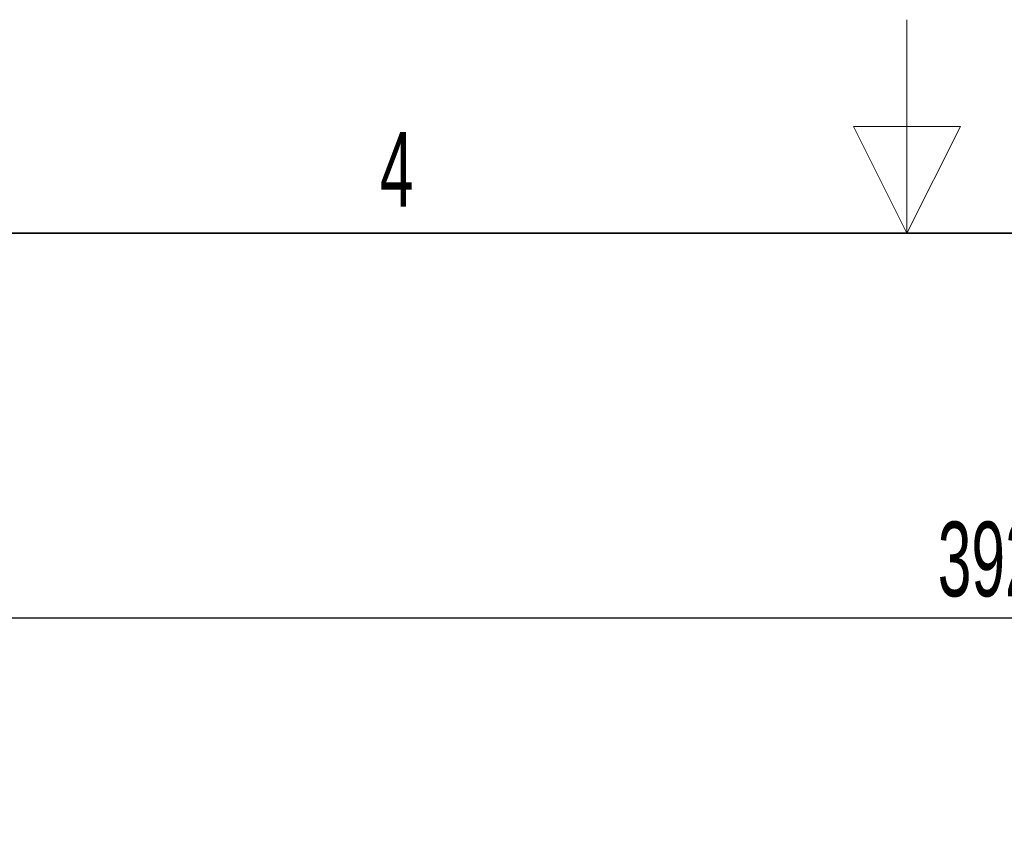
# Paper-space layout 'Blatt5' of a CAD drawing. Header units: millimetres. Extents: x 5 to 418, y 2 to 292.
# Tile 20 of 33: x 175 to 222, y 255 to 292. Entities that reach past the tile are written whole.
import ezdxf

# ---------------------------------------------------------------- set-up
doc = ezdxf.new("R2010")
doc.units = ezdxf.units.MM
doc.layers.add('SLD-0', color=7, linetype='Continuous')
doc.styles.add('SLDTEXTSTYLE1', font='TXT', dxfattribs={"width": 0.605})
doc.dimstyles.new('SLDDIMSTYLE4', dxfattribs={"dimtxt": 3.5, "dimasz": 3.302, "dimexe": 0, "dimexo": 0.0625, "dimgap": 0.875, "dimtad": 1, "dimlfac": 2, "dimrnd": 1e-09, "dimzin": 12, "dimdsep": 46, "dimtxsty": 'SLDTEXTSTYLE1', "dimsah": 1, "dimcen": 0.09, "dimadec": 0, "dimazin": 3, "dimtfac": 1, "dimtofl": 0, "dimtmove": 0, "dimatfit": 3, "dimfxl": 1, "dimfrac": 2, "dimtolj": 1, "dimtzin": 12, "dimarcsym": 0})

# ---------------------------------------------------------------- blocks, each defined once
blk = doc.blocks.new('_D_29')
at = {"layer": 'SLD-0', "color": 7}
for p, q in [((124.452, 158.08), (124.452, 265.479)), ((320.452, 158.08), (320.452, 265.479)), ((124.452, 264.479), (320.452, 264.479))]:
    blk.add_line(p, q, dxfattribs=at)
for points in [[(124.452, 264.479), (127.754, 263.971), (127.754, 264.987)], [(320.452, 264.479), (317.15, 264.987), (317.15, 263.971)]]:
    blk.add_solid(points, dxfattribs=at)
at = {"layer": 'SLD-0', "color": 7, "insert": (218.442, 268.99), "char_height": 3.5, "attachment_point": 1, "style": 'SLDTEXTSTYLE1'}
blk.add_mtext('392', dxfattribs=at)

psp = doc.layouts.new('Blatt5')

# ---------------------------------------------------------------- linework, layer by layer
at = {"layer": 'SLD-0', "lineweight": 18}
for p, q in [((217, 292.5), (217, 282.5)), ((219.5, 287.5), (214.5, 287.5)), ((214.5, 287.5), (217, 282.5)), ((217, 282.5), (219.5, 287.5))]:
    psp.add_line(p, q, dxfattribs=at)
at = {"layer": 'SLD-0', "lineweight": 35}
psp.add_line((408, 282.5), (26, 282.5), dxfattribs=at)

# ---------------------------------------------------------------- texts
at = {"layer": 'SLD-0', "insert": (193.1027, 287.243), "char_height": 3.5, "attachment_point": 2, "style": 'SLDTEXTSTYLE1'}
psp.add_mtext('4', dxfattribs=at)

# ---------------------------------------------------------------- dimensions: what is measured, and where the dimension line sits
at = {"layer": 'SLD-0', "color": 7}
dim = psp.add_linear_dim(base=(320.4523, 264.4786), p1=(124.4523, 158.0798), p2=(320.4523, 158.0798), dimstyle='SLDDIMSTYLE4', dxfattribs=at)
dim.commit()
dim.dimension.update_dxf_attribs({"geometry": '_D_29', "text_midpoint": (222.4523, 264.4786), "dimtype": 160})

doc.saveas('drawing.dxf')
